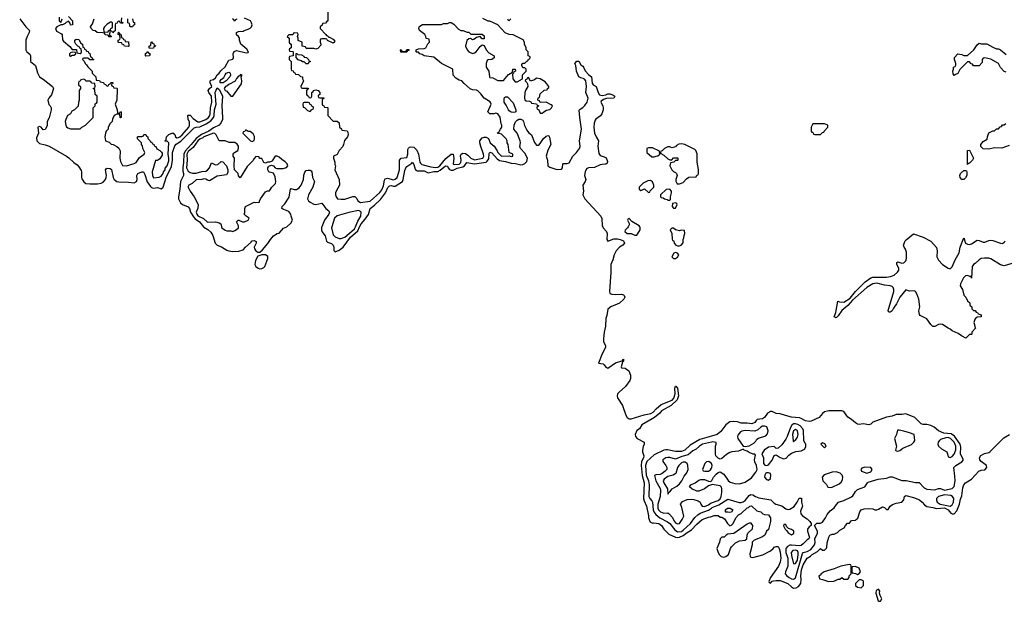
# Model space of a CAD drawing. Header units: inches. Extents: x 2735672 to 2903319, y 894031 to 1029782.
# Tile 93 of 167: x 2832846 to 2843030, y 936125 to 942143. Entities that reach past the tile are written whole.
import ezdxf

# ---------------------------------------------------------------- set-up
doc = ezdxf.new("R2010")
doc.units = ezdxf.units.IN
doc.header["$MEASUREMENT"] = 0
for name, color, linetype in [('C8933', 7, 'Continuous'), ('C8934', 7, 'Continuous'), ('C8943', 7, 'Continuous'), ('C8944', 7, 'Continuous')]:
    doc.layers.add(name, color=color, linetype=linetype)

msp = doc.modelspace()

# ---------------------------------------------------------------- linework, layer by layer
at = {"layer": 'C8933', "color": 4}
for points, elevation in [([(2834746, 940000), (2834750, 939995), (2834793, 939973), (2834824, 939944), (2834844, 939910), (2834869, 939830), (2834889, 939809), (2834933, 939793), (2834990, 939757), (2835010, 939751), (2835050, 939743), (2835112, 939748), (2835159, 939761), (2835182, 939790), (2835239, 939841), (2835242, 939850), (2835250, 939856), (2835270, 939858), (2835291, 939849), (2835291, 939830), (2835271, 939790), (2835276, 939770), (2835290, 939751), (2835310, 939738), (2835330, 939738), (2835359, 939761), (2835412, 939828), (2835439, 939870), (2835470, 939905), (2835510, 939932), (2835530, 939934), (2835576, 939984), (2835608, 940000)], 4), ([(2834935, 940000), (2834938, 939990), (2834970, 939965), (2834990, 939958), (2835030, 939958), (2835050, 939952), (2835070, 939962), (2835090, 939972), (2835108, 939990), (2835108, 940000)], 8), ([(2835971, 940000), (2835968, 939992), (2835966, 939970), (2835972, 939950), (2836006, 939906), (2836020, 939850), (2836030, 939839), (2836070, 939827), (2836090, 939810), (2836095, 939790), (2836095, 939755), (2836110, 939742), (2836150, 939758), (2836192, 939788), (2836268, 939892), (2836342, 939958), (2836362, 940000)], 4), ([(2836074, 940000), (2836071, 939990), (2836090, 939918), (2836110, 939895), (2836150, 939877), (2836170, 939879), (2836190, 939887), (2836210, 939894), (2836230, 939908), (2836310, 939979), (2836318, 940000)], 8), ([(2838877, 940000), (2838882, 939990), (2838917, 939950), (2838921, 939930), (2838918, 939870), (2838930, 939851), (2838990, 939874), (2839030, 939876), (2839058, 939870), (2839090, 939853), (2839101, 939830), (2839086, 939810), (2839050, 939790), (2839016, 939750), (2838996, 939710), (2838982, 939658), (2838960, 939610), (2838961, 939530), (2838946, 939330), (2838951, 939310), (2838970, 939302), (2839010, 939298), (2839070, 939302), (2839090, 939297), (2839099, 939290), (2839105, 939270), (2839096, 939250), (2839050, 939210), (2838959, 939170), (2838930, 939146), (2838919, 939081), (2838909, 939050), (2838906, 938970), (2838890, 938910), (2838885, 938845), (2838884, 938810), (2838905, 938770), (2838905, 938750), (2838870, 938685), (2838832, 938590), (2838881, 938581), (2838893, 938573), (2838910, 938546), (2838930, 938537), (2839010, 938591), (2839074, 938614), (2839086, 938614), (2839086, 938626), (2839091, 938630), (2839091, 938610), (2839082, 938598), (2839066, 938550), (2839070, 938542), (2839110, 938538), (2839145, 938510), (2839164, 938464), (2839165, 938430), (2839158, 938410), (2839112, 938348), (2839046, 938290), (2839030, 938270), (2839026, 938250), (2839030, 938230), (2839081, 938150), (2839114, 938050), (2839130, 938026), (2839150, 938014), (2839170, 938012), (2839306, 938054), (2839373, 938067), (2839399, 938081), (2839430, 938117), (2839480, 938160), (2839595, 938205), (2839613, 938227), (2839624, 938270), (2839622, 938330), (2839629, 938350), (2839634, 938350), (2839651, 938331), (2839661, 938250), (2839646, 938210), (2839584, 938150), (2839486, 938094), (2839466, 938070), (2839413, 938027), (2839282, 937950), (2839256, 937910), (2839228, 937892), (2839211, 937850), (2839215, 937830), (2839231, 937810), (2839305, 937770), (2839306, 937750), (2839293, 937727), (2839287, 937690), (2839289, 937670), (2839302, 937630), (2839298, 937610), (2839278, 937570), (2839273, 937530), (2839285, 937425), (2839305, 937350), (2839298, 937190), (2839304, 937164), (2839330, 937110), (2839351, 937009), (2839351, 936991), (2839362, 936950), (2839370, 936942), (2839393, 936933), (2839403, 936937), (2839456, 936930), (2839483, 936910), (2839507, 936870), (2839559, 936819), (2839629, 936789), (2839650, 936785), (2839670, 936787), (2839710, 936804), (2839750, 936836), (2839796, 936864), (2839850, 936923), (2839906, 936970), (2839970, 936997), (2839990, 936999), (2840000, 937002)], 4), ([(2839139, 940000), (2839134, 939990), (2839110, 939966), (2839105, 939950), (2839130, 939932), (2839170, 939932), (2839210, 939914), (2839230, 939914), (2839255, 939950), (2839262, 939970), (2839264, 939990), (2839259, 940000)], 8), ([(2840000, 937832), (2839882, 937798), (2839781, 937739), (2839724, 937690), (2839690, 937676), (2839630, 937675), (2839547, 937693), (2839530, 937693), (2839510, 937687), (2839410, 937642), (2839332, 937570), (2839320, 937530), (2839325, 937430), (2839349, 937370), (2839357, 937330), (2839353, 937210), (2839362, 937190), (2839386, 937166), (2839392, 937152), (2839399, 937070), (2839406, 937050), (2839424, 937024), (2839467, 936987), (2839548, 936948), (2839570, 936930), (2839623, 936863), (2839650, 936845), (2839690, 936847), (2839710, 936861), (2839785, 936930), (2839828, 936992), (2839859, 937021), (2839884, 937036), (2839970, 937069), (2840000, 937088)], 8), ([(2840000, 937771), (2839908, 937750), (2839877, 937730), (2839842, 937698), (2839810, 937681), (2839761, 937639), (2839696, 937624), (2839630, 937595), (2839570, 937614), (2839550, 937614), (2839530, 937609), (2839499, 937590), (2839497, 937570), (2839530, 937530), (2839539, 937510), (2839539, 937490), (2839522, 937470), (2839490, 937448), (2839470, 937438), (2839426, 937434), (2839413, 937427), (2839426, 937370), (2839471, 937291), (2839474, 937274), (2839470, 937210), (2839448, 937130), (2839447, 937090), (2839453, 937070), (2839475, 937050), (2839510, 937038), (2839550, 937039), (2839568, 937028), (2839595, 936995), (2839618, 936950), (2839630, 936935), (2839650, 936925), (2839669, 936931), (2839679, 936941), (2839699, 936970), (2839715, 937005), (2839694, 937094), (2839681, 937130), (2839702, 937158), (2839750, 937178), (2839790, 937182), (2839819, 937179), (2839865, 937165), (2839884, 937150), (2839891, 937130), (2839906, 937110), (2839930, 937107), (2839970, 937123), (2839998, 937142), (2840000, 937143)], 12), ([(2840000, 937552), (2839975, 937570), (2839950, 937569), (2839931, 937550), (2839907, 937487), (2839916, 937476), (2839931, 937471), (2839970, 937473), (2839990, 937485), (2840000, 937503)], 16), ([(2840000, 937331), (2839970, 937318), (2839930, 937290), (2839870, 937266), (2839850, 937264), (2839799, 937290), (2839775, 937310), (2839789, 937330), (2839831, 937349), (2839870, 937378), (2839890, 937386), (2839930, 937384), (2839970, 937367), (2839994, 937366), (2840000, 937370)], 12)]:
    msp.add_lwpolyline(points, dxfattribs=dict(at, elevation=elevation))
for points, elevation in [([(2839610, 939986), (2839590, 939986), (2839574, 939970), (2839592, 939930), (2839593, 939873), (2839598, 939858), (2839613, 939853), (2839614, 939830), (2839634, 939810), (2839650, 939802), (2839670, 939802), (2839686, 939810), (2839707, 939833), (2839708, 939870), (2839716, 939884), (2839718, 939910), (2839726, 939930), (2839722, 939962), (2839690, 939966), (2839670, 939958), (2839628, 939968)], 8), ([(2835390, 939709), (2835350, 939709), (2835310, 939695), (2835285, 939650), (2835279, 939610), (2835288, 939588), (2835312, 939570), (2835330, 939566), (2835350, 939568), (2835370, 939577), (2835381, 939590), (2835413, 939670), (2835412, 939692)], 4), ([(2839630, 939735), (2839612, 939728), (2839592, 939690), (2839610, 939672), (2839630, 939672), (2839650, 939685), (2839662, 939710), (2839650, 939728)], 8), ([(2839710, 937566), (2839690, 937557), (2839663, 937530), (2839650, 937510), (2839634, 937446), (2839605, 937430), (2839550, 937417), (2839512, 937388), (2839503, 937370), (2839507, 937350), (2839545, 937290), (2839550, 937234), (2839563, 937257), (2839570, 937258), (2839596, 937290), (2839644, 937316), (2839670, 937340), (2839693, 937370), (2839720, 937420), (2839746, 937454), (2839759, 937490), (2839758, 937530), (2839750, 937550), (2839730, 937564)], 16)]:
    msp.add_lwpolyline(points, close=True, dxfattribs=dict(at, elevation=elevation))
at = {"layer": 'C8934', "color": 4}
for points, elevation in [([(2836032, 942230), (2836034, 942130), (2836018, 942122), (2836010, 942106), (2835978, 942102), (2835973, 942087), (2835954, 942070), (2835954, 942050), (2836014, 941990), (2836018, 941978), (2836030, 941974), (2836042, 941962), (2836050, 941962), (2836090, 941942), (2836102, 941930), (2836102, 941910), (2836090, 941898), (2836028, 941928), (2836022, 941942), (2836010, 941946), (2835970, 941946), (2835958, 941942), (2835954, 941930), (2835954, 941910), (2835962, 941890), (2835960, 941880), (2835930, 941846), (2835910, 941838), (2835890, 941846), (2835810, 941846), (2835802, 941862), (2835767, 941867), (2835766, 941910), (2835727, 941927), (2835726, 941950), (2835718, 941970), (2835726, 941990), (2835722, 942002), (2835690, 942006), (2835678, 942002), (2835670, 941986), (2835630, 941986), (2835614, 941970), (2835634, 941950), (2835634, 941910), (2835638, 941898), (2835654, 941890), (2835654, 941850), (2835638, 941842), (2835634, 941830), (2835638, 941818), (2835670, 941814), (2835674, 941810), (2835673, 941767), (2835638, 941762), (2835634, 941750), (2835634, 941730), (2835654, 941710), (2835654, 941630), (2835658, 941618), (2835673, 941613), (2835678, 941598), (2835693, 941593), (2835698, 941578), (2835730, 941574), (2835750, 941554), (2835772, 941552), (2835772, 941530), (2835782, 941510), (2835754, 941450), (2835758, 941438), (2835770, 941434), (2835830, 941434), (2835832, 941428), (2835818, 941422), (2835814, 941410), (2835814, 941370), (2835818, 941358), (2835833, 941353), (2835838, 941338), (2835850, 941334), (2835862, 941338), (2835866, 941350), (2835866, 941390), (2835882, 941398), (2835886, 941410), (2835910, 941418), (2835932, 941410), (2835952, 941388), (2835952, 941368), (2835938, 941362), (2835934, 941350), (2835938, 941338), (2835950, 941334), (2835990, 941334), (2835994, 941330), (2835978, 941322), (2835974, 941310), (2835974, 941270), (2835978, 941258), (2835993, 941253), (2835998, 941238), (2836030, 941234), (2836034, 941230), (2836034, 941150), (2836090, 941094), (2836130, 941094), (2836150, 941074), (2836154, 941030), (2836173, 941013), (2836178, 940998), (2836232, 940992), (2836240, 940980), (2836245, 940950), (2836238, 940930), (2836206, 940894), (2836196, 940850), (2836188, 940832), (2836151, 940790), (2836130, 940748), (2836092, 940730), (2836092, 940710), (2836106, 940670), (2836106, 940646), (2836112, 940630), (2836105, 940590), (2836152, 940490), (2836154, 940430), (2836118, 940370), (2836111, 940350), (2836111, 940330), (2836118, 940310), (2836134, 940290), (2836170, 940285), (2836210, 940287), (2836290, 940312), (2836312, 940312), (2836334, 940294), (2836342, 940270), (2836370, 940252), (2836470, 940264), (2836570, 940356), (2836590, 940381), (2836610, 940425), (2836618, 940482), (2836625, 940495), (2836650, 940504), (2836713, 940487), (2836730, 940491), (2836749, 940511), (2836775, 940590), (2836776, 940690), (2836790, 940711), (2836850, 940718), (2836859, 940750), (2836862, 940798), (2836867, 940813), (2836877, 940823), (2836890, 940827), (2836924, 940824), (2836953, 940793), (2836971, 940750), (2836985, 940670), (2836990, 940658), (2837004, 940644), (2837099, 940619), (2837147, 940613), (2837170, 940617), (2837191, 940630), (2837253, 940707), (2837310, 940751), (2837331, 940751), (2837338, 940710), (2837329, 940649), (2837344, 940644), (2837391, 940649), (2837410, 940665), (2837412, 940690), (2837407, 940733), (2837413, 940750), (2837430, 940762), (2837458, 940758), (2837482, 940742), (2837513, 940710), (2837550, 940693), (2837637, 940710), (2837646, 940730), (2837644, 940750), (2837615, 940830), (2837605, 940870), (2837605, 940890), (2837630, 940921), (2837650, 940927), (2837670, 940926), (2837694, 940914), (2837711, 940870), (2837754, 940834), (2837786, 940786), (2837791, 940770), (2837830, 940731), (2837910, 940734), (2837930, 940727), (2837946, 940730), (2837946, 940750), (2837908, 940768), (2837898, 940850), (2837888, 940868), (2837888, 940890), (2837878, 940910), (2837830, 940958), (2837786, 940970), (2837802, 940978), (2837818, 941010), (2837834, 941030), (2837834, 941050), (2837826, 941066), (2837815, 941135), (2837790, 941169), (2837770, 941175), (2837749, 941169), (2837710, 941169), (2837688, 941190), (2837722, 941270), (2837713, 941293), (2837650, 941329), (2837617, 941377), (2837586, 941406), (2837570, 941414), (2837530, 941417), (2837506, 941426), (2837442, 941482), (2837418, 941510), (2837390, 941518), (2837356, 941536), (2837328, 941568), (2837326, 941630), (2837208, 941688), (2837130, 941755), (2837030, 941769), (2837010, 941782), (2836986, 941790), (2836970, 941806), (2836950, 941806), (2836946, 941810), (2836946, 941830), (2836970, 941842), (2837030, 941845), (2837048, 941852), (2837068, 941892), (2837086, 941910), (2837082, 941942), (2837049, 941949), (2837048, 941970), (2837038, 941990), (2836982, 942030), (2836975, 942050), (2836978, 942070), (2836983, 942077), (2837013, 942093), (2837210, 942092), (2837230, 942102), (2837270, 942102), (2837290, 942114), (2837310, 942114), (2837337, 942097), (2837385, 942045), (2837410, 942032), (2837430, 942032), (2837473, 942013), (2837490, 942012), (2837513, 941993), (2837630, 941992), (2837650, 941974), (2837650, 941946), (2837630, 941946), (2837610, 941968), (2837570, 941958), (2837544, 941936), (2837530, 941935), (2837510, 941948), (2837490, 941946), (2837470, 941926), (2837458, 941870), (2837476, 941830), (2837490, 941811), (2837530, 941794), (2837550, 941799), (2837569, 941810), (2837610, 941865), (2837630, 941882), (2837640, 941880), (2837650, 941874), (2837672, 941830), (2837700, 941800), (2837754, 941770), (2837753, 941747), (2837731, 941729), (2837690, 941728), (2837681, 941719), (2837671, 941690), (2837671, 941650), (2837698, 941610), (2837705, 941550), (2837710, 941545), (2837740, 941540), (2837790, 941512), (2837850, 941512), (2837903, 941577), (2837942, 941598), (2837946, 941630), (2837970, 941631), (2837974, 941610), (2837958, 941602), (2837954, 941590), (2837942, 941578), (2837946, 941530), (2837970, 941498), (2837990, 941498), (2838046, 941530), (2838048, 941572), (2838086, 941610), (2838086, 941630), (2838070, 941646), (2838050, 941646), (2838046, 941650), (2838038, 941670), (2838040, 941680), (2838050, 941694), (2838070, 941694), (2838090, 941714), (2838102, 941718), (2838107, 941733), (2838122, 941738), (2838126, 941750), (2838122, 941762), (2838106, 941770), (2838106, 941810), (2838086, 941830), (2838086, 941850), (2838068, 941888), (2838068, 941910), (2838055, 941935), (2837950, 941986), (2837910, 941988), (2837868, 942008), (2837790, 942088), (2837710, 942128), (2837690, 942128), (2837635, 942155)], 8), ([(2832846, 942150), (2832909, 942069), (2832947, 942030), (2832945, 942010), (2832924, 941970), (2832910, 941930), (2832911, 941831), (2832921, 941810), (2832950, 941785), (2832959, 941770), (2832958, 941710), (2833008, 941668), (2833030, 941594), (2833052, 941550), (2833090, 941526), (2833186, 941450), (2833194, 941430), (2833176, 941364), (2833146, 941330), (2833136, 941310), (2833146, 941266), (2833162, 941250), (2833171, 941231), (2833171, 941210), (2833150, 941126), (2833131, 941090), (2833130, 941046), (2833110, 941008), (2833090, 941002), (2833068, 941030), (2833050, 941039), (2833032, 941030), (2833042, 940970), (2833020, 940920), (2833022, 940890), (2833050, 940863), (2833110, 940849), (2833150, 940834), (2833330, 940730), (2833355, 940715), (2833406, 940666), (2833441, 940641), (2833459, 940619), (2833481, 940581), (2833485, 940570), (2833485, 940510), (2833490, 940496), (2833510, 940465), (2833530, 940449), (2833570, 940444), (2833650, 940443), (2833690, 940450), (2833710, 940461), (2833732, 940488), (2833742, 940510), (2833745, 940530), (2833732, 940588), (2833740, 940600), (2833752, 940608), (2833783, 940603), (2833794, 940594), (2833814, 940510), (2833824, 940490), (2833850, 940470), (2833870, 940466), (2833970, 940462), (2834030, 940453), (2834054, 940470), (2834061, 940490), (2834059, 940530), (2834067, 940550), (2834110, 940570), (2834128, 940568), (2834142, 940542), (2834165, 940465), (2834198, 940418), (2834210, 940407), (2834230, 940399), (2834270, 940408), (2834310, 940393), (2834331, 940409), (2834361, 940510), (2834417, 940623), (2834426, 940690), (2834427, 940770), (2834450, 940836), (2834466, 940854), (2834514, 940886), (2834650, 941023), (2834670, 941030), (2834710, 941033), (2834775, 941065), (2834824, 941096), (2834851, 941130), (2834859, 941150), (2834861, 941210), (2834879, 941270), (2834867, 941390), (2834890, 941436), (2834910, 941420), (2834938, 941370), (2834943, 941350), (2834937, 941250), (2834945, 941130), (2834942, 941110), (2834930, 941080), (2834910, 941050), (2834850, 941022), (2834803, 940990), (2834727, 940953), (2834670, 940915), (2834618, 940850), (2834557, 940783), (2834543, 940750), (2834541, 940670), (2834532, 940610), (2834535, 940575), (2834542, 940550), (2834541, 940530), (2834509, 940470), (2834503, 940390), (2834488, 940310), (2834488, 940288), (2834508, 940248), (2834530, 940229), (2834590, 940206), (2834601, 940190), (2834612, 940150), (2834643, 940103), (2834662, 940082), (2834706, 940050), (2834746, 940000)], 4), ([(2833350, 942174), (2833392, 942132), (2833392, 942088), (2833370, 942086), (2833367, 942107), (2833350, 942126), (2833325, 942115), (2833317, 942103), (2833290, 942088), (2833270, 942088), (2833230, 942068), (2833218, 942050), (2833225, 942025), (2833278, 941998), (2833285, 941985), (2833290, 941934), (2833300, 941920), (2833364, 941864), (2833390, 941834), (2833433, 941833), (2833438, 941798), (2833470, 941794), (2833482, 941798), (2833486, 941810), (2833482, 941842), (2833467, 941847), (2833462, 941862), (2833447, 941867), (2833426, 941890), (2833418, 941910), (2833418, 941930), (2833430, 941942), (2833458, 941938), (2833478, 941898), (2833494, 941890), (2833498, 941858), (2833513, 941853), (2833518, 941838), (2833530, 941834), (2833538, 941818), (2833553, 941813), (2833558, 941798), (2833573, 941793), (2833578, 941758), (2833593, 941753), (2833598, 941738), (2833614, 941730), (2833610, 941726), (2833570, 941726), (2833562, 941742), (2833550, 941746), (2833510, 941746), (2833498, 941742), (2833494, 941730), (2833513, 941713), (2833522, 941690), (2833537, 941677), (2833550, 941654), (2833594, 941610), (2833594, 941590), (2833634, 941550), (2833638, 941518), (2833670, 941514), (2833678, 941498), (2833713, 941493), (2833718, 941478), (2833733, 941473), (2833750, 941454), (2833762, 941458), (2833767, 941473), (2833782, 941478), (2833787, 941493), (2833810, 941494), (2833813, 941487), (2833798, 941482), (2833794, 941470), (2833798, 941458), (2833813, 941453), (2833818, 941438), (2833850, 941434), (2833854, 941430), (2833852, 941310), (2833832, 941270), (2833854, 941210), (2833858, 941178), (2833870, 941174), (2833882, 941178), (2833887, 941193), (2833894, 941190), (2833894, 941130), (2833890, 941126), (2833886, 941130), (2833882, 941162), (2833870, 941166), (2833850, 941166), (2833822, 941150), (2833805, 941115), (2833802, 941090), (2833782, 941070), (2833762, 941030), (2833762, 941010), (2833742, 940990), (2833732, 940970), (2833725, 940930), (2833734, 940890), (2833770, 940874), (2833793, 940853), (2833812, 940852), (2833852, 940832), (2833870, 940814), (2833884, 940784), (2833881, 940710), (2833890, 940674), (2833910, 940634), (2833950, 940632), (2834030, 940656), (2834050, 940666), (2834084, 940716), (2834135, 940750), (2834142, 940770), (2834118, 940810), (2834116, 940836), (2834106, 940850), (2834106, 940870), (2834066, 940910), (2834066, 940930), (2834070, 940934), (2834110, 940934), (2834122, 940938), (2834130, 940954), (2834150, 940954), (2834158, 940938), (2834172, 940932), (2834173, 940913), (2834194, 940890), (2834198, 940878), (2834213, 940873), (2834218, 940858), (2834233, 940853), (2834238, 940838), (2834254, 940830), (2834265, 940805), (2834294, 940790), (2834313, 940773), (2834320, 940760), (2834320, 940740), (2834297, 940703), (2834270, 940686), (2834250, 940686), (2834216, 940570), (2834218, 940530), (2834230, 940505), (2834290, 940512), (2834310, 940525), (2834329, 940550), (2834333, 940567), (2834349, 940590), (2834352, 940608), (2834372, 940630), (2834390, 940682), (2834390, 940706), (2834381, 940750), (2834387, 940867), (2834370, 940886), (2834350, 940886), (2834346, 940890), (2834362, 940898), (2834366, 940930), (2834390, 940954), (2834430, 940972), (2834450, 940954), (2834458, 940930), (2834470, 940921), (2834490, 940923), (2834504, 940930), (2834527, 940950), (2834596, 941030), (2834603, 941050), (2834602, 941082), (2834587, 941113), (2834586, 941150), (2834590, 941154), (2834610, 941154), (2834640, 941120), (2834690, 941087), (2834710, 941085), (2834770, 941109), (2834798, 941130), (2834813, 941150), (2834817, 941170), (2834820, 941230), (2834835, 941290), (2834831, 941351), (2834801, 941390), (2834796, 941410), (2834809, 941431), (2834832, 941450), (2834815, 941490), (2834815, 941510), (2834823, 941517), (2834850, 941525), (2834870, 941541), (2834887, 941573), (2834909, 941590), (2834925, 941615), (2834970, 941655), (2835010, 941725), (2835050, 941734), (2835058, 941750), (2835055, 941790), (2835066, 941814), (2835090, 941823), (2835190, 941799), (2835210, 941802), (2835213, 941807), (2835197, 941837), (2835134, 941890), (2835118, 941930), (2835118, 941950), (2835108, 941968), (2835090, 941986), (2835088, 942010), (2835110, 942022), (2835156, 942024), (2835169, 942031), (2835210, 942043), (2835230, 942055), (2835243, 942070), (2835249, 942090), (2835245, 942110), (2835232, 942132), (2835170, 942158)], 8), ([(2833254, 942170), (2833254, 942130), (2833270, 942114), (2833287, 942153)], 8), ([(2833898, 942162), (2833894, 942130), (2833898, 942118), (2833913, 942113), (2833913, 942107), (2833890, 942106), (2833882, 942122), (2833870, 942126), (2833858, 942122), (2833853, 942107), (2833838, 942102), (2833834, 942090), (2833833, 942027), (2833818, 942022), (2833810, 942006), (2833802, 942022), (2833790, 942026), (2833778, 942022), (2833774, 941990), (2833778, 941978), (2833794, 941970), (2833790, 941966), (2833770, 941966), (2833762, 941982), (2833730, 941986), (2833722, 942002), (2833707, 942007), (2833646, 942010), (2833627, 942027), (2833606, 942030), (2833586, 942050), (2833578, 942070), (2833599, 942101), (2833618, 942150)], 8), ([(2834014, 942150), (2834018, 942118), (2834033, 942113), (2834034, 942090), (2834018, 942082), (2834013, 942067), (2833987, 942067), (2833982, 942102), (2833966, 942110), (2833966, 942150)], 8), ([(2835093, 942147), (2835078, 942142), (2835070, 942126), (2835062, 942142), (2835048, 942150)], 8), ([(2837893, 942153), (2837898, 942138), (2837910, 942134), (2837926, 942150)], 8), ([(2836362, 940000), (2836377, 940030), (2836421, 940079), (2836453, 940127), (2836471, 940190), (2836516, 940224), (2836577, 940283), (2836630, 940350), (2836655, 940405), (2836670, 940425), (2836690, 940427), (2836710, 940419), (2836730, 940419), (2836805, 940470), (2836814, 940490), (2836830, 940581), (2836840, 940610), (2836850, 940622), (2836903, 940657), (2836910, 940667), (2836924, 940644), (2836935, 940595), (2836944, 940584), (2836958, 940578), (2837030, 940580), (2837070, 940558), (2837128, 940572), (2837170, 940571), (2837196, 940584), (2837250, 940630), (2837270, 940627), (2837277, 940610), (2837293, 940593), (2837310, 940586), (2837330, 940587), (2837370, 940605), (2837430, 940619), (2837447, 940630), (2837470, 940665), (2837550, 940652), (2837670, 940667), (2837682, 940678), (2837697, 940703), (2837702, 940758), (2837710, 940773), (2837730, 940764), (2837783, 940703), (2837810, 940686), (2837870, 940677), (2837930, 940657), (2837974, 940654), (2838030, 940642), (2838050, 940645), (2838070, 940654), (2838090, 940677), (2838098, 940710), (2838070, 940761), (2838027, 940810), (2838020, 940830), (2838025, 940870), (2838023, 940890), (2837990, 940970), (2837956, 941010), (2837960, 941050), (2837975, 941085), (2837990, 941103), (2838008, 941112), (2838030, 941114), (2838050, 941104), (2838058, 941090), (2838067, 941047), (2838090, 940999), (2838110, 940974), (2838139, 940950), (2838170, 940871), (2838190, 940846), (2838210, 940843), (2838214, 940846), (2838230, 940862), (2838265, 940915), (2838290, 940939), (2838310, 940946), (2838320, 940940), (2838327, 940927), (2838338, 940850), (2838307, 940793), (2838292, 940730), (2838304, 940690), (2838310, 940630), (2838330, 940618), (2838390, 940596), (2838410, 940592), (2838450, 940595), (2838460, 940610), (2838463, 940650), (2838470, 940654), (2838510, 940653), (2838530, 940663), (2838568, 940732), (2838606, 940770), (2838636, 940810), (2838643, 940830), (2838636, 940890), (2838656, 941010), (2838638, 941130), (2838633, 941207), (2838642, 941218), (2838670, 941233), (2838690, 941254), (2838715, 941290), (2838725, 941330), (2838701, 941390), (2838707, 941450), (2838701, 941510), (2838688, 941528), (2838675, 941535), (2838650, 941540), (2838630, 941553), (2838605, 941610), (2838598, 941670), (2838589, 941691), (2838607, 941713), (2838630, 941714), (2838650, 941674), (2838670, 941662), (2838678, 941650), (2838694, 941614), (2838731, 941571), (2838762, 941550), (2838766, 941486), (2838778, 941470), (2838810, 941450), (2838828, 941388), (2838844, 941364), (2838870, 941359), (2838910, 941365), (2838930, 941374), (2838950, 941374), (2838970, 941370), (2839001, 941350), (2838991, 941330), (2838914, 941326), (2838883, 941317), (2838861, 941299), (2838856, 941290), (2838876, 941250), (2838881, 941230), (2838880, 941210), (2838867, 941170), (2838853, 941147), (2838806, 941114), (2838798, 941102), (2838788, 941072), (2838783, 941030), (2838790, 940970), (2838807, 940930), (2838831, 940890), (2838827, 940833), (2838837, 940757), (2838850, 940739), (2838890, 940725), (2838912, 940712), (2838926, 940674), (2838923, 940657), (2838910, 940647), (2838870, 940646), (2838850, 940641), (2838790, 940613), (2838730, 940609), (2838710, 940601), (2838695, 940570), (2838689, 940531), (2838702, 940490), (2838695, 940470), (2838670, 940430), (2838678, 940370), (2838672, 940330), (2838693, 940290), (2838857, 940110), (2838866, 940086), (2838872, 940010), (2838877, 940000)], 4), ([(2835108, 940000), (2835108, 940010), (2835089, 940050), (2835106, 940070), (2835114, 940070), (2835150, 940051), (2835170, 940051), (2835208, 940070), (2835218, 940090), (2835188, 940110), (2835169, 940130), (2835174, 940146), (2835174, 940190), (2835182, 940210), (2835270, 940256), (2835290, 940251), (2835326, 940254), (2835326, 940266), (2835335, 940290), (2835390, 940362), (2835410, 940372), (2835430, 940372), (2835454, 940410), (2835492, 940448), (2835497, 940470), (2835490, 940518), (2835470, 940555), (2835430, 940564), (2835424, 940570), (2835414, 940590), (2835414, 940610), (2835419, 940621), (2835429, 940631), (2835450, 940638), (2835470, 940632), (2835490, 940611), (2835504, 940604), (2835570, 940604), (2835607, 940613), (2835621, 940630), (2835613, 940650), (2835591, 940671), (2835556, 940696), (2835530, 940721), (2835510, 940729), (2835490, 940729), (2835459, 940681), (2835450, 940675), (2835430, 940668), (2835410, 940668), (2835390, 940658), (2835370, 940666), (2835350, 940706), (2835328, 940708), (2835322, 940722), (2835290, 940726), (2835270, 940706), (2835257, 940683), (2835198, 940622), (2835128, 940508), (2835110, 940526), (2835106, 940550), (2835068, 940588), (2835064, 940630), (2835069, 940709), (2835054, 940730), (2835054, 940750), (2835060, 940760), (2835069, 940770), (2835101, 940790), (2835110, 940814), (2835110, 940835), (2835095, 940855), (2835070, 940872), (2835013, 940873), (2834970, 940888), (2834910, 940888), (2834878, 940950), (2834864, 940964), (2834849, 940969), (2834751, 940930), (2834740, 940920), (2834710, 940905), (2834690, 940890), (2834640, 940820), (2834590, 940780), (2834576, 940750), (2834577, 940690), (2834570, 940610), (2834590, 940576), (2834610, 940562), (2834633, 940553), (2834670, 940553), (2834731, 940571), (2834770, 940576), (2834790, 940586), (2834809, 940610), (2834830, 940662), (2834870, 940642), (2834894, 940646), (2834930, 940674), (2834947, 940673), (2834985, 940630), (2834998, 940590), (2835000, 940560), (2834984, 940536), (2834890, 940524), (2834810, 940477), (2834790, 940481), (2834770, 940493), (2834750, 940496), (2834730, 940489), (2834670, 940485), (2834630, 940449), (2834594, 940430), (2834585, 940410), (2834596, 940396), (2834608, 940368), (2834651, 940310), (2834691, 940230), (2834688, 940192), (2834671, 940150), (2834678, 940130), (2834690, 940114), (2834747, 940087), (2834790, 940046), (2834870, 940051), (2834910, 940041), (2834925, 940030), (2834935, 940000)], 8), ([(2835608, 940000), (2835610, 940001), (2835650, 940038), (2835669, 940070), (2835654, 940110), (2835652, 940132), (2835630, 940159), (2835577, 940177), (2835558, 940190), (2835562, 940210), (2835590, 940237), (2835634, 940306), (2835647, 940393), (2835650, 940396), (2835684, 940384), (2835710, 940384), (2835738, 940402), (2835758, 940430), (2835782, 940490), (2835785, 940535), (2835794, 940566), (2835810, 940581), (2835830, 940587), (2835850, 940586), (2835860, 940580), (2835867, 940567), (2835876, 940510), (2835896, 940470), (2835879, 940410), (2835832, 940330), (2835824, 940290), (2835833, 940270), (2835850, 940254), (2835890, 940235), (2835910, 940231), (2835970, 940243), (2836014, 940190), (2836045, 940165), (2836051, 940150), (2836042, 940130), (2835999, 940070), (2835971, 940000)], 4), ([(2836318, 940000), (2836342, 940058), (2836373, 940110), (2836378, 940150), (2836370, 940158), (2836350, 940168), (2836250, 940149), (2836130, 940112), (2836101, 940090), (2836074, 940000)], 8), ([(2839259, 940000), (2839254, 940010), (2839176, 940056), (2839150, 940086), (2839138, 940082), (2839134, 940070), (2839152, 940028), (2839139, 940000)], 8)]:
    msp.add_lwpolyline(points, dxfattribs=dict(at, elevation=elevation))
for points, elevation in [([(2833798, 942118), (2833784, 942116), (2833750, 942098), (2833722, 942070), (2833714, 942050), (2833718, 942018), (2833750, 942014), (2833762, 942018), (2833767, 942033), (2833782, 942038), (2833787, 942053), (2833802, 942058), (2833806, 942070), (2833806, 942110)], 8), ([(2833970, 941866), (2833930, 941868), (2833922, 941882), (2833906, 941890), (2833902, 941902), (2833870, 941906), (2833866, 941910), (2833866, 941930), (2833882, 941938), (2833886, 941950), (2833882, 941982), (2833866, 941990), (2833867, 942013), (2833873, 942013), (2833878, 941998), (2833893, 941993), (2833898, 941958), (2833913, 941953), (2833918, 941938), (2833933, 941933), (2833938, 941918), (2833973, 941913), (2833974, 941870)], 8), ([(2834190, 941846), (2834186, 941850), (2834186, 941870), (2834202, 941878), (2834206, 941910), (2834210, 941914), (2834218, 941898), (2834233, 941893), (2834238, 941878), (2834252, 941872), (2834246, 941866), (2834234, 941866), (2834230, 941848)], 8), ([(2836850, 941806), (2836788, 941808), (2836786, 941830), (2836793, 941833), (2836798, 941818), (2836830, 941814), (2836842, 941818), (2836850, 941834), (2836870, 941834), (2836873, 941827), (2836858, 941822)], 8), ([(2833390, 941806), (2833370, 941798), (2833362, 941790), (2833362, 941770), (2833370, 941765), (2833390, 941774), (2833410, 941774), (2833426, 941790), (2833422, 941802)], 8), ([(2834150, 941766), (2834146, 941770), (2834147, 941793), (2834162, 941798), (2834170, 941814), (2834178, 941798), (2834194, 941790), (2834190, 941768)], 8), ([(2835810, 941686), (2835790, 941706), (2835770, 941706), (2835756, 941716), (2835727, 941727), (2835706, 941750), (2835707, 941793), (2835713, 941793), (2835722, 941782), (2835760, 941780), (2835784, 941764), (2835790, 941754), (2835811, 941751), (2835834, 941730), (2835838, 941718), (2835852, 941712), (2835850, 941706), (2835838, 941702), (2835830, 941686)], 8), ([(2833510, 941526), (2833478, 941522), (2833473, 941507), (2833458, 941502), (2833454, 941490), (2833454, 941470), (2833474, 941450), (2833474, 941430), (2833462, 941410), (2833462, 941310), (2833453, 941287), (2833452, 941248), (2833414, 941210), (2833385, 941195), (2833371, 941169), (2833342, 941150), (2833322, 941110), (2833318, 941090), (2833322, 941050), (2833330, 941034), (2833344, 941024), (2833373, 941013), (2833470, 941014), (2833488, 941032), (2833526, 941050), (2833606, 941130), (2833606, 941230), (2833626, 941250), (2833627, 941273), (2833642, 941278), (2833646, 941290), (2833646, 941350), (2833628, 941368), (2833622, 941422), (2833606, 941430), (2833622, 941438), (2833626, 941450), (2833622, 941482), (2833590, 941486), (2833582, 941502), (2833570, 941506), (2833530, 941506), (2833522, 941522)], 8), ([(2834950, 941490), (2834918, 941490), (2834918, 941510), (2834930, 941525), (2834957, 941543), (2834970, 941573), (2834983, 941590), (2835010, 941599), (2835017, 941597), (2835024, 941590), (2835028, 941570), (2835018, 941550), (2834982, 941510)], 4), ([(2835130, 941574), (2835119, 941561), (2835110, 941559), (2835090, 941535), (2835075, 941505), (2835010, 941473), (2834990, 941456), (2834976, 941450), (2834961, 941430), (2834970, 941411), (2834985, 941405), (2835030, 941352), (2835050, 941352), (2835140, 941480), (2835144, 941510), (2835138, 941550), (2835146, 941570)], 8), ([(2838110, 941546), (2838098, 941542), (2838093, 941527), (2838078, 941522), (2838074, 941510), (2838093, 941493), (2838100, 941480), (2838102, 941450), (2838082, 941418), (2838071, 941390), (2838066, 941330), (2838070, 941314), (2838084, 941304), (2838120, 941300), (2838133, 941293), (2838138, 941278), (2838193, 941273), (2838198, 941258), (2838214, 941250), (2838198, 941242), (2838194, 941230), (2838198, 941218), (2838214, 941210), (2838230, 941174), (2838250, 941174), (2838266, 941190), (2838295, 941205), (2838330, 941214), (2838348, 941232), (2838358, 941250), (2838343, 941263), (2838290, 941288), (2838230, 941286), (2838222, 941302), (2838206, 941310), (2838210, 941334), (2838222, 941338), (2838230, 941374), (2838270, 941414), (2838302, 941418), (2838306, 941430), (2838318, 941442), (2838318, 941450), (2838300, 941480), (2838280, 941500), (2838230, 941529), (2838190, 941538), (2838170, 941522), (2838128, 941508)], 8), ([(2837950, 941182), (2837930, 941185), (2837910, 941198), (2837901, 941210), (2837878, 941258), (2837857, 941290), (2837857, 941323), (2837862, 941338), (2837870, 941346), (2837890, 941343), (2837950, 941281), (2837979, 941210), (2837976, 941190), (2837970, 941185)], 4), ([(2835830, 941286), (2835790, 941286), (2835778, 941282), (2835774, 941270), (2835778, 941238), (2835793, 941233), (2835824, 941204), (2835850, 941194), (2835867, 941213), (2835882, 941218), (2835886, 941230), (2835882, 941242), (2835867, 941247), (2835862, 941262), (2835847, 941267), (2835842, 941282)], 8), ([(2835190, 940998), (2835182, 940998), (2835173, 940987), (2835158, 940982), (2835154, 940970), (2835234, 940890), (2835250, 940882), (2835270, 940894), (2835275, 940910), (2835275, 940935), (2835260, 940960), (2835230, 940986), (2835210, 940986)], 8), ([(2839390, 940818), (2839350, 940818), (2839334, 940810), (2839334, 940770), (2839384, 940724), (2839410, 940722), (2839428, 940732), (2839447, 940733), (2839466, 940750), (2839462, 940782)], 8), ([(2839690, 940858), (2839664, 940856), (2839640, 940840), (2839630, 940828), (2839617, 940823), (2839590, 940818), (2839570, 940828), (2839550, 940828), (2839514, 940810), (2839490, 940786), (2839478, 940782), (2839474, 940770), (2839478, 940758), (2839510, 940742), (2839550, 940702), (2839570, 940692), (2839590, 940694), (2839610, 940714), (2839650, 940714), (2839654, 940710), (2839654, 940690), (2839650, 940686), (2839630, 940686), (2839612, 940668), (2839578, 940662), (2839572, 940630), (2839592, 940590), (2839610, 940572), (2839630, 940562), (2839638, 940550), (2839645, 940530), (2839631, 940490), (2839632, 940472), (2839645, 940445), (2839670, 940445), (2839710, 940458), (2839743, 940497), (2839768, 940512), (2839842, 940518), (2839850, 940534), (2839862, 940538), (2839866, 940550), (2839866, 940594), (2839853, 940670), (2839854, 940754), (2839838, 940790), (2839830, 940798), (2839726, 940850)], 8), ([(2839370, 940478), (2839344, 940476), (2839294, 940450), (2839254, 940410), (2839254, 940390), (2839270, 940374), (2839296, 940384), (2839310, 940394), (2839350, 940354), (2839362, 940358), (2839367, 940373), (2839406, 940410), (2839406, 940430), (2839390, 940466)], 8), ([(2839570, 940388), (2839533, 940387), (2839474, 940330), (2839474, 940310), (2839482, 940302), (2839500, 940300), (2839514, 940290), (2839542, 940282), (2839550, 940274), (2839570, 940274), (2839578, 940282), (2839578, 940310), (2839588, 940350), (2839588, 940370)], 8), ([(2839630, 940246), (2839598, 940242), (2839594, 940210), (2839610, 940194), (2839630, 940194), (2839646, 940230), (2839642, 940242)], 8)]:
    msp.add_lwpolyline(points, close=True, dxfattribs=dict(at, elevation=elevation))
at = {"layer": 'C8943', "color": 4}
for points, elevation in [([(2843132, 939628), (2843030, 939596), (2842990, 939605), (2842890, 939667), (2842870, 939675), (2842824, 939676), (2842790, 939670), (2842770, 939659), (2842730, 939621), (2842710, 939609), (2842699, 939590), (2842691, 939469), (2842687, 939487), (2842673, 939487), (2842650, 939497), (2842630, 939492), (2842608, 939470), (2842576, 939410), (2842575, 939390), (2842598, 939350), (2842610, 939294), (2842632, 939270), (2842650, 939234), (2842672, 939212), (2842674, 939190), (2842694, 939170), (2842694, 939150), (2842710, 939134), (2842730, 939134), (2842738, 939118), (2842753, 939113), (2842758, 939098), (2842791, 939090), (2842790, 939068), (2842750, 939066), (2842730, 939046), (2842722, 939030), (2842714, 939010), (2842722, 938990), (2842724, 938964), (2842732, 938950), (2842694, 938910), (2842694, 938890), (2842690, 938886), (2842670, 938886), (2842632, 938848), (2842588, 938870), (2842554, 938894), (2842490, 938924), (2842470, 938942), (2842448, 938950), (2842389, 938989), (2842370, 938993), (2842350, 938989), (2842310, 938969), (2842290, 938969), (2842270, 938989), (2842227, 939047), (2842161, 939081), (2842154, 939094), (2842145, 939130), (2842156, 939170), (2842146, 939250), (2842126, 939306), (2842110, 939329), (2842097, 939337), (2842050, 939334), (2842010, 939348), (2841949, 939271), (2841916, 939204), (2841883, 939157), (2841870, 939129), (2841850, 939115), (2841838, 939118), (2841830, 939126), (2841830, 939134), (2841886, 939330), (2841887, 939350), (2841881, 939370), (2841870, 939381), (2841850, 939390), (2841790, 939396), (2841710, 939416), (2841669, 939411), (2841607, 939373), (2841459, 939241), (2841410, 939184), (2841348, 939132), (2841310, 939078), (2841290, 939058), (2841269, 939069), (2841286, 939114), (2841309, 939231), (2841325, 939225), (2841370, 939221), (2841437, 939263), (2841490, 939331), (2841590, 939430), (2841650, 939470), (2841670, 939478), (2841810, 939480), (2841854, 939486), (2841890, 939499), (2841924, 939530), (2841938, 939550), (2841938, 939570), (2841919, 939610), (2841918, 939630), (2841930, 939636), (2841970, 939624), (2841990, 939627), (2842010, 939646), (2842019, 939670), (2842017, 939737), (2842009, 939769), (2841995, 939790), (2841989, 939810), (2842006, 939854), (2842014, 939866), (2842090, 939926), (2842191, 939891), (2842270, 939852), (2842327, 939787), (2842334, 939750), (2842331, 939690), (2842350, 939656), (2842390, 939610), (2842450, 939571), (2842470, 939566), (2842490, 939586), (2842523, 939657), (2842563, 939730), (2842572, 939790), (2842610, 939885), (2842630, 939830), (2842650, 939819), (2842670, 939817), (2842690, 939823), (2842750, 939860), (2842770, 939858), (2842810, 939839), (2842830, 939841), (2842870, 939858), (2842890, 939862), (2842910, 939859), (2842990, 939830), (2843012, 939828), (2843030, 939839), (2843038, 939850)], 4), ([(2840000, 937088), (2840010, 937095), (2840077, 937123), (2840170, 937180), (2840286, 937146), (2840310, 937147), (2840330, 937154), (2840350, 937169), (2840390, 937221), (2840410, 937231), (2840430, 937227), (2840456, 937210), (2840490, 937196), (2840616, 937176), (2840650, 937141), (2840666, 937130), (2840730, 937111), (2840770, 937081), (2840790, 937075), (2840810, 937079), (2840856, 937104), (2840889, 937150), (2840909, 937191), (2840931, 937191), (2840931, 937150), (2840942, 937110), (2840922, 937058), (2840926, 937030), (2840942, 937010), (2840990, 936977), (2841017, 936950), (2841032, 936930), (2841034, 936910), (2841010, 936895), (2840995, 936870), (2840994, 936850), (2841015, 936785), (2841007, 936770), (2840990, 936760), (2840950, 936718), (2840930, 936702), (2840910, 936699), (2840830, 936707), (2840810, 936704), (2840788, 936692), (2840772, 936670), (2840771, 936630), (2840790, 936570), (2840792, 936490), (2840768, 936430), (2840765, 936410), (2840779, 936390), (2840805, 936370), (2840830, 936358), (2840850, 936353), (2840870, 936366), (2840942, 936618), (2840951, 936629), (2840990, 936641), (2841030, 936662), (2841067, 936710), (2841072, 936732), (2841069, 936770), (2841099, 936830), (2841099, 936839), (2841098, 936850), (2841066, 936910), (2841090, 936932), (2841130, 936932), (2841150, 936945), (2841181, 936990), (2841197, 937023), (2841230, 937061), (2841270, 937091), (2841293, 937127), (2841315, 937150), (2841370, 937167), (2841450, 937205), (2841464, 937216), (2841490, 937261), (2841510, 937283), (2841589, 937310), (2841614, 937350), (2841623, 937357), (2841727, 937387), (2841810, 937398), (2841850, 937411), (2841870, 937411), (2841970, 937375), (2842015, 937375), (2842110, 937354), (2842150, 937355), (2842200, 937300), (2842230, 937284), (2842310, 937277), (2842350, 937291), (2842370, 937291), (2842410, 937275), (2842490, 937291), (2842510, 937312), (2842521, 937370), (2842520, 937420), (2842509, 937510), (2842529, 937530), (2842590, 937567), (2842609, 937590), (2842586, 937626), (2842577, 937650), (2842580, 937720), (2842573, 937750), (2842515, 937835), (2842479, 937859), (2842406, 937866), (2842348, 937888), (2842305, 937925), (2842270, 937943), (2842230, 937953), (2842190, 937954), (2842170, 937961), (2842106, 938026), (2842010, 938064), (2841970, 938057), (2841910, 938058), (2841870, 938041), (2841811, 938029), (2841670, 937977), (2841650, 937959), (2841630, 937949), (2841570, 937961), (2841530, 937955), (2841510, 937957), (2841490, 937970), (2841450, 938005), (2841410, 938029), (2841370, 938089), (2841350, 938095), (2841214, 938094), (2841170, 938085), (2841150, 938069), (2841134, 938046), (2841114, 938026), (2841033, 937987), (2841010, 937984), (2840973, 937993), (2840930, 938016), (2840910, 938022), (2840830, 938031), (2840766, 938046), (2840710, 938066), (2840670, 938069), (2840630, 938089), (2840610, 938090), (2840582, 938070), (2840550, 938025), (2840530, 938014), (2840475, 938005), (2840464, 937996), (2840450, 937975), (2840418, 937962), (2840370, 937969), (2840310, 937968), (2840270, 937981), (2840230, 937985), (2840190, 937981), (2840148, 937952), (2840098, 937882), (2840061, 937850), (2840000, 937832)], 8), ([(2840000, 937002), (2840030, 937011), (2840072, 937012), (2840090, 936994), (2840110, 936994), (2840137, 936977), (2840166, 936930), (2840190, 936905), (2840210, 936911), (2840225, 936930), (2840253, 936987), (2840281, 937019), (2840310, 937032), (2840370, 937091), (2840384, 937096), (2840398, 937110), (2840414, 937114), (2840470, 937062), (2840511, 937051), (2840534, 937030), (2840550, 937022), (2840590, 937018), (2840611, 936990), (2840611, 936951), (2840591, 936869), (2840572, 936850), (2840552, 936810), (2840522, 936790), (2840443, 936757), (2840422, 936738), (2840421, 936710), (2840397, 936617), (2840402, 936590), (2840410, 936582), (2840430, 936579), (2840533, 936607), (2840612, 936648), (2840639, 936670), (2840650, 936685), (2840670, 936691), (2840690, 936691), (2840701, 936670), (2840710, 936634), (2840717, 936570), (2840713, 936530), (2840693, 936490), (2840612, 936370), (2840594, 936330), (2840598, 936318), (2840610, 936314), (2840628, 936332), (2840643, 936337), (2840670, 936341), (2840710, 936339), (2840790, 936310), (2840830, 936273), (2840850, 936262), (2840877, 936263), (2840902, 936278), (2840924, 936310), (2840928, 936350), (2840925, 936390), (2840934, 936450), (2840950, 936503), (2840990, 936571), (2841027, 936593), (2841044, 936610), (2841099, 936641), (2841130, 936672), (2841150, 936654), (2841170, 936654), (2841190, 936674), (2841195, 936685), (2841199, 936730), (2841214, 936790), (2841225, 936810), (2841250, 936821), (2841270, 936821), (2841304, 936836), (2841330, 936862), (2841375, 936885), (2841386, 936910), (2841408, 936932), (2841430, 936934), (2841450, 936962), (2841490, 936965), (2841498, 936970), (2841514, 936986), (2841535, 937050), (2841549, 937071), (2841580, 937080), (2841630, 937085), (2841670, 937082), (2841690, 937072), (2841710, 937072), (2841730, 937078), (2841770, 937102), (2841790, 937094), (2841810, 937074), (2841830, 937074), (2841848, 937110), (2841872, 937128), (2841910, 937141), (2841970, 937152), (2841990, 937174), (2841998, 937210), (2842010, 937218), (2842090, 937199), (2842153, 937173), (2842182, 937150), (2842203, 937123), (2842230, 937105), (2842290, 937097), (2842330, 937085), (2842410, 937093), (2842449, 937070), (2842478, 937038), (2842490, 937031), (2842510, 937031), (2842538, 937062), (2842565, 937130), (2842577, 937183), (2842590, 937216), (2842600, 937300), (2842612, 937330), (2842628, 937352), (2842692, 937388), (2842767, 937473), (2842790, 937482), (2842830, 937485), (2842849, 937510), (2842846, 937530), (2842790, 937570), (2842776, 937590), (2842775, 937610), (2842788, 937632), (2842825, 937655), (2842870, 937664), (2842879, 937670), (2843024, 937816), (2843082, 937850)], 4), ([(2840000, 937370), (2840006, 937374), (2840023, 937410), (2840050, 937441), (2840070, 937459), (2840090, 937466), (2840130, 937439), (2840173, 937373), (2840196, 937356), (2840242, 937342), (2840290, 937340), (2840350, 937357), (2840416, 937404), (2840460, 937460), (2840473, 937487), (2840466, 937530), (2840450, 937568), (2840447, 937590), (2840458, 937638), (2840448, 937648), (2840432, 937648), (2840390, 937665), (2840370, 937679), (2840338, 937690), (2840330, 937698), (2840281, 937679), (2840212, 937672), (2840190, 937665), (2840156, 937644), (2840110, 937601), (2840090, 937597), (2840070, 937606), (2840047, 937630), (2840043, 937650), (2840043, 937730), (2840049, 937750), (2840048, 937768), (2840015, 937775), (2840000, 937771)], 12), ([(2840000, 937503), (2840004, 937510), (2840007, 937530), (2840003, 937550), (2840000, 937552)], 16), ([(2840000, 937143), (2840070, 937167), (2840090, 937184), (2840103, 937210), (2840110, 937250), (2840110, 937290), (2840106, 937306), (2840090, 937320), (2840010, 937335), (2840000, 937331)], 12)]:
    msp.add_lwpolyline(points, dxfattribs=dict(at, elevation=elevation))
for points, elevation in [([(2840870, 937961), (2840850, 937961), (2840832, 937948), (2840817, 937923), (2840784, 937830), (2840770, 937804), (2840730, 937743), (2840690, 937708), (2840670, 937706), (2840650, 937728), (2840590, 937719), (2840545, 937690), (2840522, 937650), (2840538, 937610), (2840538, 937550), (2840552, 937532), (2840570, 937531), (2840590, 937538), (2840630, 937585), (2840650, 937632), (2840670, 937642), (2840711, 937611), (2840750, 937599), (2840774, 937606), (2840803, 937637), (2840830, 937657), (2840874, 937674), (2840930, 937681), (2840962, 937698), (2840976, 937724), (2840978, 937750), (2840970, 937758), (2840957, 937790), (2840952, 937892), (2840946, 937910), (2840920, 937940), (2840895, 937955)], 12), ([(2840550, 937938), (2840530, 937938), (2840510, 937927), (2840482, 937898), (2840450, 937885), (2840349, 937891), (2840314, 937886), (2840301, 937879), (2840275, 937845), (2840271, 937830), (2840275, 937810), (2840330, 937731), (2840350, 937725), (2840390, 937735), (2840439, 937761), (2840459, 937781), (2840470, 937802), (2840486, 937814), (2840563, 937837), (2840581, 937859), (2840589, 937890), (2840575, 937930)], 12), ([(2840870, 937901), (2840850, 937887), (2840840, 937850), (2840845, 937785), (2840850, 937774), (2840855, 937785), (2840870, 937791), (2840890, 937823), (2840897, 937850), (2840891, 937890)], 16), ([(2841944, 937896), (2841925, 937895), (2841916, 937850), (2841895, 937810), (2841915, 937730), (2841905, 937690), (2841910, 937682), (2841930, 937678), (2841950, 937686), (2841982, 937710), (2842070, 937748), (2842094, 937770), (2842104, 937790), (2842098, 937850), (2842050, 937869), (2841990, 937885)], 12), ([(2841150, 937766), (2841134, 937750), (2841170, 937714), (2841186, 937730), (2841175, 937755)], 12), ([(2842450, 937818), (2842425, 937815), (2842370, 937799), (2842358, 937790), (2842346, 937770), (2842343, 937750), (2842351, 937730), (2842382, 937702), (2842435, 937670), (2842444, 937650), (2842450, 937618), (2842470, 937611), (2842490, 937624), (2842512, 937648), (2842528, 937692), (2842528, 937730), (2842511, 937771), (2842474, 937810)], 12), ([(2840590, 937455), (2840570, 937455), (2840562, 937450), (2840552, 937430), (2840551, 937410), (2840570, 937385), (2840590, 937378), (2840610, 937394), (2840614, 937430), (2840610, 937446)], 12), ([(2841290, 937466), (2841250, 937461), (2841168, 937432), (2841145, 937410), (2841152, 937370), (2841190, 937332), (2841205, 937305), (2841230, 937302), (2841250, 937306), (2841321, 937339), (2841343, 937357), (2841357, 937383), (2841359, 937410), (2841353, 937430), (2841332, 937452)], 12), ([(2841587, 937513), (2841557, 937503), (2841545, 937490), (2841552, 937470), (2841608, 937452), (2841650, 937466), (2841662, 937490), (2841648, 937508)], 12), ([(2842410, 937225), (2842350, 937210), (2842330, 937190), (2842329, 937170), (2842336, 937150), (2842367, 937130), (2842470, 937110), (2842490, 937123), (2842504, 937150), (2842509, 937190), (2842493, 937210), (2842478, 937218)], 8), ([(2840190, 937042), (2840170, 937048), (2840150, 937046), (2840146, 937050), (2840146, 937070), (2840166, 937090), (2840194, 937090), (2840222, 937070), (2840210, 937048)], 4), ([(2840390, 936933), (2840370, 936924), (2840234, 936826), (2840170, 936818), (2840152, 936808), (2840134, 936790), (2840110, 936788), (2840092, 936770), (2840085, 936735), (2840056, 936670), (2840071, 936630), (2840085, 936605), (2840101, 936590), (2840130, 936582), (2840150, 936587), (2840177, 936610), (2840197, 936670), (2840209, 936690), (2840249, 936731), (2840290, 936751), (2840350, 936758), (2840368, 936770), (2840369, 936810), (2840378, 936830), (2840425, 936875), (2840429, 936910), (2840412, 936932)], 4), ([(2840770, 936918), (2840750, 936918), (2840745, 936905), (2840762, 936870), (2840778, 936858), (2840798, 936830), (2840830, 936811), (2840850, 936825), (2840854, 936830), (2840854, 936850), (2840850, 936855), (2840830, 936869), (2840798, 936878), (2840778, 936898)], 8), ([(2840870, 936655), (2840843, 936650), (2840827, 936630), (2840830, 936598), (2840850, 936512), (2840870, 936515), (2840890, 936551), (2840898, 936610), (2840897, 936630), (2840890, 936647)], 12), ([(2841427, 936507), (2841338, 936490), (2841270, 936460), (2841167, 936430), (2841136, 936410), (2841125, 936395), (2841112, 936390), (2841118, 936358), (2841150, 936352), (2841170, 936342), (2841210, 936331), (2841268, 936332), (2841290, 936342), (2841310, 936354), (2841330, 936354), (2841350, 936372), (2841370, 936354), (2841410, 936354), (2841426, 936370), (2841426, 936390), (2841446, 936410), (2841446, 936490), (2841442, 936502)], 4), ([(2841490, 936486), (2841458, 936482), (2841454, 936470), (2841454, 936430), (2841458, 936418), (2841490, 936414), (2841510, 936402), (2841530, 936412), (2841542, 936430), (2841530, 936466)], 4), ([(2841550, 936348), (2841530, 936348), (2841492, 936310), (2841492, 936290), (2841510, 936272), (2841550, 936265), (2841574, 936290), (2841574, 936330), (2841570, 936338)], 4), ([(2841730, 936249), (2841704, 936236), (2841701, 936210), (2841725, 936130), (2841730, 936125), (2841750, 936126), (2841764, 936150), (2841745, 936185), (2841739, 936210), (2841741, 936230)], 4)]:
    msp.add_lwpolyline(points, close=True, dxfattribs=dict(at, elevation=elevation))
at = {"layer": 'C8944', "color": 4, "elevation": 4}
for points in [[(2843050, 941598), (2843030, 941606), (2842989, 941649), (2842969, 941690), (2842890, 941733), (2842830, 941748), (2842810, 941746), (2842802, 941730), (2842800, 941700), (2842770, 941666), (2842710, 941666), (2842702, 941682), (2842687, 941687), (2842670, 941706), (2842650, 941706), (2842570, 941626), (2842550, 941586), (2842524, 941576), (2842510, 941566), (2842502, 941582), (2842498, 941610), (2842506, 941630), (2842506, 941650), (2842522, 941658), (2842528, 941672), (2842529, 941690), (2842515, 941730), (2842515, 941750), (2842549, 941791), (2842590, 941781), (2842610, 941771), (2842650, 941772), (2842715, 941830), (2842750, 941882), (2842770, 941898), (2842790, 941892), (2842850, 941892), (2842910, 941858), (2842950, 941842), (2842970, 941842), (2842990, 941832), (2843050, 941781)], [(2843080, 940840), (2843005, 940815), (2842930, 940817), (2842870, 940802), (2842810, 940806), (2842786, 940830), (2842786, 940850), (2842810, 940882), (2842854, 940906), (2842855, 940930), (2842869, 940971), (2842910, 940992), (2842930, 940994), (2842950, 941012), (2842970, 941014), (2842987, 941033), (2843002, 941038), (2843010, 941054), (2843030, 941054), (2843046, 941070)]]:
    msp.add_lwpolyline(points, dxfattribs=at)
at = {"layer": 'C8944', "color": 4}
for points, elevation in [([(2841170, 941066), (2841050, 941066), (2841034, 941030), (2841034, 940990), (2841038, 940978), (2841053, 940973), (2841058, 940958), (2841070, 940954), (2841130, 940954), (2841150, 940974), (2841162, 940978), (2841166, 940990), (2841206, 941030), (2841206, 941050)], 8), ([(2842650, 940646), (2842648, 940790), (2842670, 940792), (2842712, 940710), (2842702, 940690), (2842670, 940658), (2842662, 940658)], 4), ([(2842610, 940489), (2842589, 940489), (2842575, 940510), (2842569, 940531), (2842578, 940550), (2842610, 940582), (2842630, 940582), (2842638, 940578), (2842644, 940564), (2842641, 940530), (2842630, 940508)], 4)]:
    msp.add_lwpolyline(points, close=True, dxfattribs=dict(at, elevation=elevation))

doc.saveas('drawing.dxf')
